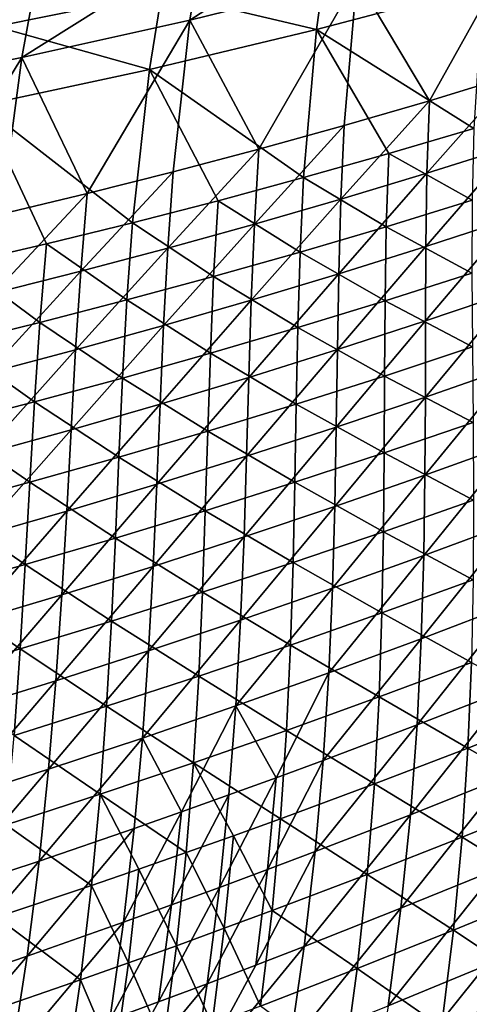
# Model space of a CAD drawing. Header units: metres. Extents: x -1 to 1402, y -1402 to 1.
# Tile 227 of 256: x 758 to 791, y -1258 to -1184. Entities that reach past the tile are written whole.
import ezdxf

# ---------------------------------------------------------------- set-up
doc = ezdxf.new("R2010")
doc.units = ezdxf.units.M

msp = doc.modelspace()

# ---------------------------------------------------------------- linework, layer by layer
at = {"layer": 'None0'}
for points in [[(783.836975, -1175.917236, -450.960114), (770.599731, -1184.485596, -422.658844), (783.070984, -1181.404297, -422.713531)], [(783.836975, -1175.917236, -450.960114), (771.518494, -1178.80957, -450.917023), (770.599731, -1184.485596, -422.658844)], [(795.47876, -1178.019043, -422.767639), (783.070984, -1181.404297, -422.713531), (788.491028, -1190.494629, -366.380829)], [(795.47876, -1178.019043, -422.767639), (788.491028, -1190.494629, -366.380829), (794.830688, -1188.572144, -366.415955)], [(771.518494, -1178.80957, -450.917023), (758.071411, -1187.260742, -422.603729), (770.599731, -1184.485596, -422.658844)], [(771.518494, -1178.80957, -450.917023), (759.14679, -1181.39624, -450.873505), (758.071411, -1187.260742, -422.603729)], [(768.514038, -1182.449463, -451.539429), (780.842896, -1179.646484, -451.558868), (780.065857, -1185.183472, -423.320892)], [(780.842896, -1179.646484, -451.558868), (792.485046, -1181.890015, -423.351349), (780.065857, -1185.183472, -423.320892)], [(757.111267, -1180.473755, -472.878418), (768.514038, -1182.449463, -451.539429), (756.133362, -1184.94812, -451.519684)], [(759.14679, -1181.39624, -450.873505), (745.492432, -1189.727783, -422.548279), (758.071411, -1187.260742, -422.603729)], [(759.14679, -1181.39624, -450.873505), (746.728271, -1183.675537, -450.82962), (745.492432, -1189.727783, -422.548279)], [(783.070984, -1181.404297, -422.713531), (770.599731, -1184.485596, -422.658844), (775.755127, -1194.113647, -366.309998)], [(775.755127, -1194.113647, -366.309998), (782.132202, -1192.341919, -366.34549), (783.070984, -1181.404297, -422.713531)], [(780.065857, -1185.183472, -423.320892), (792.485046, -1181.890015, -423.351349), (791.811462, -1192.565186, -366.940948)], [(783.070984, -1181.404297, -422.713531), (782.132202, -1192.341919, -366.34549), (788.491028, -1190.494629, -366.380829)], [(756.133362, -1184.94812, -451.519684), (768.514038, -1182.449463, -451.539429), (767.585144, -1188.174316, -423.2901)], [(768.514038, -1182.449463, -451.539429), (780.065857, -1185.183472, -423.320892), (767.585144, -1188.174316, -423.2901)], [(770.599731, -1184.485596, -422.658844), (758.071411, -1187.260742, -422.603729), (762.949097, -1197.428955, -366.238556)], [(762.949097, -1197.428955, -366.238556), (769.360474, -1195.809448, -366.274353), (770.599731, -1184.485596, -422.658844)], [(770.599731, -1184.485596, -422.658844), (769.360474, -1195.809448, -366.274353), (775.755127, -1194.113647, -366.309998)], [(756.133362, -1184.94812, -451.519684), (767.585144, -1188.174316, -423.2901), (755.048645, -1190.860229, -423.259003)], [(767.585144, -1188.174316, -423.2901), (780.065857, -1185.183472, -423.320892), (779.102295, -1196.24292, -366.889618)], [(780.065857, -1185.183472, -423.320892), (785.466125, -1194.441528, -366.915314), (779.102295, -1196.24292, -366.889618)], [(785.466125, -1194.441528, -366.915314), (780.065857, -1185.183472, -423.320892), (791.811462, -1192.565186, -366.940948)], [(758.071411, -1187.260742, -422.603729), (745.492432, -1189.727783, -422.548279), (750.079224, -1200.437378, -366.166595)], [(750.079224, -1200.437378, -366.166595), (756.521729, -1198.97168, -366.202637), (758.071411, -1187.260742, -422.603729)], [(758.071411, -1187.260742, -422.603729), (756.521729, -1198.97168, -366.202637), (762.949097, -1197.428955, -366.238556)], [(755.048645, -1190.860229, -423.259003), (767.585144, -1188.174316, -423.2901), (766.321716, -1199.619263, -366.838135)], [(767.585144, -1188.174316, -423.2901), (772.720581, -1197.968994, -366.863892), (766.321716, -1199.619263, -366.838135)], [(779.102295, -1196.24292, -366.889618), (772.720581, -1197.968994, -366.863892), (767.585144, -1188.174316, -423.2901)], [(794.830688, -1188.572144, -366.415955), (788.312866, -1195.906494, -338.250916), (794.724243, -1193.886597, -338.288971)], [(794.830688, -1188.572144, -366.415955), (788.491028, -1190.494629, -366.380829), (788.312866, -1195.906494, -338.250916)], [(788.491028, -1190.494629, -366.380829), (781.88092, -1197.851685, -338.212708), (788.312866, -1195.906494, -338.250916)], [(788.491028, -1190.494629, -366.380829), (782.132202, -1192.341919, -366.34549), (781.88092, -1197.851685, -338.212708)], [(755.048645, -1190.860229, -423.259003), (759.906433, -1201.193359, -366.812408), (753.475403, -1202.690918, -366.786652)], [(766.321716, -1199.619263, -366.838135), (759.906433, -1201.193359, -366.812408), (755.048645, -1190.860229, -423.259003)], [(782.132202, -1192.341919, -366.34549), (775.429321, -1199.72168, -338.174286), (781.88092, -1197.851685, -338.212708)], [(775.429321, -1199.72168, -338.174286), (782.132202, -1192.341919, -366.34549), (775.755127, -1194.113647, -366.309998)], [(791.692871, -1197.938354, -338.806122), (785.466125, -1194.441528, -366.915314), (791.811462, -1192.565186, -366.940948)], [(775.755127, -1194.113647, -366.309998), (769.360474, -1195.809448, -366.274353), (768.95874, -1201.516113, -338.135681)], [(768.95874, -1201.516113, -338.135681), (775.429321, -1199.72168, -338.174286), (775.755127, -1194.113647, -366.309998)], [(779.102295, -1196.24292, -366.889618), (785.466125, -1194.441528, -366.915314), (785.276062, -1199.911987, -338.777008)], [(785.466125, -1194.441528, -366.915314), (791.692871, -1197.938354, -338.806122), (785.276062, -1199.911987, -338.777008)], [(794.724243, -1193.886597, -338.288971), (788.312866, -1195.906494, -338.250916), (788.229126, -1201.381714, -310.160034)], [(788.229126, -1201.381714, -310.160034), (794.712952, -1199.263428, -310.200134), (794.724243, -1193.886597, -338.288971)], [(769.360474, -1195.809448, -366.274353), (762.469971, -1203.234497, -338.096954), (768.95874, -1201.516113, -338.135681)], [(762.469971, -1203.234497, -338.096954), (769.360474, -1195.809448, -366.274353), (762.949097, -1197.428955, -366.238556)], [(788.312866, -1195.906494, -338.250916), (781.723328, -1203.425781, -310.119751), (788.229126, -1201.381714, -310.160034)], [(788.312866, -1195.906494, -338.250916), (781.88092, -1197.851685, -338.212708), (781.723328, -1203.425781, -310.119751)], [(778.839294, -1201.811035, -338.747894), (772.720581, -1197.968994, -366.863892), (779.102295, -1196.24292, -366.889618)], [(785.276062, -1199.911987, -338.777008), (778.839294, -1201.811035, -338.747894), (779.102295, -1196.24292, -366.889618)], [(762.949097, -1197.428955, -366.238556), (756.521729, -1198.97168, -366.202637), (755.963745, -1204.876343, -338.058075)], [(755.963745, -1204.876343, -338.058075), (762.469971, -1203.234497, -338.096954), (762.949097, -1197.428955, -366.238556)], [(766.321716, -1199.619263, -366.838135), (772.720581, -1197.968994, -366.863892), (772.38324, -1203.635132, -338.71875)], [(772.720581, -1197.968994, -366.863892), (778.839294, -1201.811035, -338.747894), (772.38324, -1203.635132, -338.71875)], [(781.88092, -1197.851685, -338.212708), (775.196289, -1205.39502, -310.079254), (781.723328, -1203.425781, -310.119751)], [(781.88092, -1197.851685, -338.212708), (775.429321, -1199.72168, -338.174286), (775.196289, -1205.39502, -310.079254)], [(785.276062, -1199.911987, -338.777008), (791.692871, -1197.938354, -338.806122), (791.669128, -1203.371704, -310.726349)], [(788.201721, -1206.947998, -282.112579), (794.712952, -1199.263428, -310.200134), (788.229126, -1201.381714, -310.160034)], [(788.201721, -1206.947998, -282.112579), (794.75946, -1204.730591, -282.153809), (794.712952, -1199.263428, -310.200134)], [(765.90863, -1205.383545, -338.689606), (759.906433, -1201.193359, -366.812408), (766.321716, -1199.619263, -366.838135)], [(772.38324, -1203.635132, -338.71875), (765.90863, -1205.383545, -338.689606), (766.321716, -1199.619263, -366.838135)], [(775.429321, -1199.72168, -338.174286), (768.648743, -1207.289063, -310.038605), (775.196289, -1205.39502, -310.079254)], [(768.648743, -1207.289063, -310.038605), (775.429321, -1199.72168, -338.174286), (768.95874, -1201.516113, -338.135681)], [(785.180115, -1205.443237, -310.695129), (778.839294, -1201.811035, -338.747894), (785.276062, -1199.911987, -338.777008)], [(791.669128, -1203.371704, -310.726349), (785.180115, -1205.443237, -310.695129), (785.276062, -1199.911987, -338.777008)], [(753.475403, -1202.690918, -366.786652), (759.906433, -1201.193359, -366.812408), (759.416077, -1207.05603, -338.660492)], [(759.906433, -1201.193359, -366.812408), (765.90863, -1205.383545, -338.689606), (759.416077, -1207.05603, -338.660492)], [(768.95874, -1201.516113, -338.135681), (762.469971, -1203.234497, -338.096954), (762.081482, -1209.107422, -309.997803)], [(762.081482, -1209.107422, -309.997803), (768.648743, -1207.289063, -310.038605), (768.95874, -1201.516113, -338.135681)], [(788.229126, -1201.381714, -310.160034), (781.723328, -1203.425781, -310.119751), (781.620483, -1209.091675, -282.071167)], [(781.620483, -1209.091675, -282.071167), (788.201721, -1206.947998, -282.112579), (788.229126, -1201.381714, -310.160034)], [(772.38324, -1203.635132, -338.71875), (778.839294, -1201.811035, -338.747894), (778.669678, -1207.440796, -310.66391)], [(778.839294, -1201.811035, -338.747894), (785.180115, -1205.443237, -310.695129), (778.669678, -1207.440796, -310.66391)], [(759.416077, -1207.05603, -338.660492), (752.90625, -1208.651978, -338.631378), (753.475403, -1202.690918, -366.786652)], [(762.469971, -1203.234497, -338.096954), (755.495239, -1210.849609, -309.956848), (762.081482, -1209.107422, -309.997803)], [(755.495239, -1210.849609, -309.956848), (762.469971, -1203.234497, -338.096954), (755.963745, -1204.876343, -338.058075)], [(772.138428, -1209.363525, -310.63269), (765.90863, -1205.383545, -338.689606), (772.38324, -1203.635132, -338.71875)], [(778.669678, -1207.440796, -310.66391), (772.138428, -1209.363525, -310.63269), (772.38324, -1203.635132, -338.71875)], [(781.723328, -1203.425781, -310.119751), (775.016418, -1211.161011, -282.029541), (781.620483, -1209.091675, -282.071167)], [(781.723328, -1203.425781, -310.119751), (775.196289, -1205.39502, -310.079254), (775.016418, -1211.161011, -282.029541)], [(791.701721, -1208.894531, -282.697296), (785.180115, -1205.443237, -310.695129), (791.669128, -1203.371704, -310.726349)], [(794.75946, -1204.730591, -282.153809), (788.192261, -1212.633545, -254.110748), (794.82605, -1210.316406, -254.152161)], [(788.192261, -1212.633545, -254.110748), (794.75946, -1204.730591, -282.153809), (788.201721, -1206.947998, -282.112579)], [(759.416077, -1207.05603, -338.660492), (765.90863, -1205.383545, -338.689606), (765.587036, -1211.21106, -310.60144)], [(765.90863, -1205.383545, -338.689606), (772.138428, -1209.363525, -310.63269), (765.587036, -1211.21106, -310.60144)], [(775.196289, -1205.39502, -310.079254), (768.39032, -1213.15564, -281.987732), (775.016418, -1211.161011, -282.029541)], [(775.196289, -1205.39502, -310.079254), (768.648743, -1207.289063, -310.038605), (768.39032, -1213.15564, -281.987732)], [(778.669678, -1207.440796, -310.66391), (785.180115, -1205.443237, -310.695129), (785.139038, -1211.064819, -282.665131)], [(785.180115, -1205.443237, -310.695129), (791.701721, -1208.894531, -282.697296), (785.139038, -1211.064819, -282.665131)], [(781.533325, -1214.877441, -254.069107), (788.201721, -1206.947998, -282.112579), (781.620483, -1209.091675, -282.071167)], [(781.533325, -1214.877441, -254.069107), (788.192261, -1212.633545, -254.110748), (788.201721, -1206.947998, -282.112579)], [(759.016174, -1212.98291, -310.570221), (752.90625, -1208.651978, -338.631378), (759.416077, -1207.05603, -338.660492)], [(765.587036, -1211.21106, -310.60144), (759.016174, -1212.98291, -310.570221), (759.416077, -1207.05603, -338.660492)], [(768.648743, -1207.289063, -310.038605), (761.742859, -1215.074951, -281.94577), (768.39032, -1213.15564, -281.987732)], [(761.742859, -1215.074951, -281.94577), (768.648743, -1207.289063, -310.038605), (762.081482, -1209.107422, -309.997803)], [(778.553345, -1213.161499, -282.632965), (772.138428, -1209.363525, -310.63269), (778.669678, -1207.440796, -310.66391)], [(785.139038, -1211.064819, -282.665131), (778.553345, -1213.161499, -282.632965), (778.669678, -1207.440796, -310.66391)], [(752.90625, -1208.651978, -338.631378), (759.016174, -1212.98291, -310.570221), (752.426453, -1214.678345, -310.539001)], [(762.081482, -1209.107422, -309.997803), (755.495239, -1210.849609, -309.956848), (755.074829, -1216.918335, -281.903656)], [(755.074829, -1216.918335, -281.903656), (761.742859, -1215.074951, -281.94577), (762.081482, -1209.107422, -309.997803)], [(781.620483, -1209.091675, -282.071167), (775.016418, -1211.161011, -282.029541), (774.850037, -1217.047729, -254.027283)], [(774.850037, -1217.047729, -254.027283), (781.533325, -1214.877441, -254.069107), (781.620483, -1209.091675, -282.071167)], [(785.139038, -1211.064819, -282.665131), (791.701721, -1208.894531, -282.697296), (791.752075, -1214.536377, -254.71463)], [(765.587036, -1211.21106, -310.60144), (772.138428, -1209.363525, -310.63269), (771.945313, -1215.183838, -282.600739)], [(772.138428, -1209.363525, -310.63269), (778.553345, -1213.161499, -282.632965), (771.945313, -1215.183838, -282.600739)], [(794.82605, -1210.316406, -254.152161), (788.162354, -1218.466553, -226.156906), (794.875244, -1216.049072, -226.197617)], [(794.82605, -1210.316406, -254.152161), (788.192261, -1212.633545, -254.110748), (788.162354, -1218.466553, -226.156906)], [(765.315552, -1217.131226, -282.568542), (759.016174, -1212.98291, -310.570221), (765.587036, -1211.21106, -310.60144)], [(771.945313, -1215.183838, -282.600739), (765.315552, -1217.131226, -282.568542), (765.587036, -1211.21106, -310.60144)], [(775.016418, -1211.161011, -282.029541), (768.143066, -1219.143677, -253.98526), (774.850037, -1217.047729, -254.027283)], [(775.016418, -1211.161011, -282.029541), (768.39032, -1213.15564, -281.987732), (768.143066, -1219.143677, -253.98526)], [(785.113464, -1216.806152, -254.682465), (778.553345, -1213.161499, -282.632965), (785.139038, -1211.064819, -282.665131)], [(791.752075, -1214.536377, -254.71463), (785.113464, -1216.806152, -254.682465), (785.139038, -1211.064819, -282.665131)], [(788.192261, -1212.633545, -254.110748), (781.422852, -1220.811523, -226.115982), (788.162354, -1218.466553, -226.156906)], [(781.422852, -1220.811523, -226.115982), (788.192261, -1212.633545, -254.110748), (781.533325, -1214.877441, -254.069107)], [(752.426453, -1214.678345, -310.539001), (759.016174, -1212.98291, -310.570221), (758.664673, -1219.003174, -282.536316)], [(759.016174, -1212.98291, -310.570221), (765.315552, -1217.131226, -282.568542), (758.664673, -1219.003174, -282.536316)], [(768.39032, -1213.15564, -281.987732), (761.413147, -1221.164551, -253.943069), (768.143066, -1219.143677, -253.98526)], [(768.39032, -1213.15564, -281.987732), (761.742859, -1215.074951, -281.94577), (761.413147, -1221.164551, -253.943069)], [(771.945313, -1215.183838, -282.600739), (778.553345, -1213.161499, -282.632965), (778.450317, -1219.002563, -254.650253)], [(778.553345, -1213.161499, -282.632965), (785.113464, -1216.806152, -254.682465), (778.450317, -1219.002563, -254.650253)], [(758.664673, -1219.003174, -282.536316), (751.993286, -1220.799072, -282.50412), (752.426453, -1214.678345, -310.539001)], [(774.657349, -1223.08313, -226.074844), (781.533325, -1214.877441, -254.069107), (774.850037, -1217.047729, -254.027283)], [(774.657349, -1223.08313, -226.074844), (781.422852, -1220.811523, -226.115982), (781.533325, -1214.877441, -254.069107)], [(791.781677, -1220.326416, -226.775803), (785.113464, -1216.806152, -254.682465), (791.752075, -1214.536377, -254.71463)], [(761.742859, -1215.074951, -281.94577), (754.66095, -1223.109863, -253.900742), (761.413147, -1221.164551, -253.943069)], [(754.66095, -1223.109863, -253.900742), (761.742859, -1215.074951, -281.94577), (755.074829, -1216.918335, -281.903656)], [(771.763184, -1221.125122, -254.618011), (765.315552, -1217.131226, -282.568542), (771.945313, -1215.183838, -282.600739)], [(778.450317, -1219.002563, -254.650253), (771.763184, -1221.125122, -254.618011), (771.945313, -1215.183838, -282.600739)], [(794.875244, -1216.049072, -226.197617), (788.162354, -1218.466553, -226.156906), (788.073669, -1224.47522, -198.253922)], [(794.875244, -1216.049072, -226.197617), (788.073669, -1224.47522, -198.253922), (794.869324, -1221.956787, -198.293015)], [(758.664673, -1219.003174, -282.536316), (765.315552, -1217.131226, -282.568542), (765.052734, -1223.173096, -254.585739)], [(765.315552, -1217.131226, -282.568542), (771.763184, -1221.125122, -254.618011), (765.052734, -1223.173096, -254.585739)], [(774.850037, -1217.047729, -254.027283), (768.143066, -1219.143677, -253.98526), (767.866577, -1225.280884, -226.033539)], [(767.866577, -1225.280884, -226.033539), (774.657349, -1223.08313, -226.074844), (774.850037, -1217.047729, -254.027283)], [(778.450317, -1219.002563, -254.650253), (785.113464, -1216.806152, -254.682465), (785.064209, -1222.696045, -226.744385)], [(785.113464, -1216.806152, -254.682465), (791.781677, -1220.326416, -226.775803), (785.064209, -1222.696045, -226.744385)], [(788.162354, -1218.466553, -226.156906), (781.249878, -1226.921509, -198.2146), (788.073669, -1224.47522, -198.253922)], [(788.162354, -1218.466553, -226.156906), (781.422852, -1220.811523, -226.115982), (781.249878, -1226.921509, -198.2146)], [(758.319519, -1225.145874, -254.553467), (751.993286, -1220.799072, -282.50412), (758.664673, -1219.003174, -282.536316)], [(765.052734, -1223.173096, -254.585739), (758.319519, -1225.145874, -254.553467), (758.664673, -1219.003174, -282.536316)], [(768.143066, -1219.143677, -253.98526), (761.051208, -1227.403931, -225.99205), (767.866577, -1225.280884, -226.033539)], [(768.143066, -1219.143677, -253.98526), (761.413147, -1221.164551, -253.943069), (761.051208, -1227.403931, -225.99205)], [(778.320557, -1224.99292, -226.712906), (771.763184, -1221.125122, -254.618011), (778.450317, -1219.002563, -254.650253)], [(785.064209, -1222.696045, -226.744385), (778.320557, -1224.99292, -226.712906), (778.450317, -1219.002563, -254.650253)], [(751.993286, -1220.799072, -282.50412), (758.319519, -1225.145874, -254.553467), (751.564148, -1227.042725, -254.521194)], [(781.422852, -1220.811523, -226.115982), (774.39856, -1229.295044, -198.175079), (781.249878, -1226.921509, -198.2146)], [(774.39856, -1229.295044, -198.175079), (781.422852, -1220.811523, -226.115982), (774.657349, -1223.08313, -226.074844)], [(785.064209, -1222.696045, -226.744385), (791.781677, -1220.326416, -226.775803), (791.752502, -1226.29187, -198.885117)], [(761.413147, -1221.164551, -253.943069), (754.211975, -1229.45166, -225.950409), (761.051208, -1227.403931, -225.99205)], [(761.413147, -1221.164551, -253.943069), (754.66095, -1223.109863, -253.900742), (754.211975, -1229.45166, -225.950409)], [(765.052734, -1223.173096, -254.585739), (771.763184, -1221.125122, -254.618011), (771.551453, -1227.216309, -226.681412)], [(771.763184, -1221.125122, -254.618011), (778.320557, -1224.99292, -226.712906), (771.551453, -1227.216309, -226.681412)], [(788.073669, -1224.47522, -198.253922), (787.887939, -1230.687256, -170.405624), (794.869324, -1221.956787, -198.293015)], [(794.869324, -1221.956787, -198.293015), (787.887939, -1230.687256, -170.405624), (794.770752, -1228.067383, -170.442184)], [(767.520447, -1231.594971, -198.135376), (774.657349, -1223.08313, -226.074844), (767.866577, -1225.280884, -226.033539)], [(767.520447, -1231.594971, -198.135376), (774.39856, -1229.295044, -198.175079), (774.657349, -1223.08313, -226.074844)], [(784.952454, -1228.762085, -198.85527), (778.320557, -1224.99292, -226.712906), (785.064209, -1222.696045, -226.744385)], [(791.752502, -1226.29187, -198.885117), (784.952454, -1228.762085, -198.85527), (785.064209, -1222.696045, -226.744385)], [(764.757324, -1229.365356, -226.649887), (758.319519, -1225.145874, -254.553467), (765.052734, -1223.173096, -254.585739)], [(771.551453, -1227.216309, -226.681412), (764.757324, -1229.365356, -226.649887), (765.052734, -1223.173096, -254.585739)], [(788.073669, -1224.47522, -198.253922), (781.249878, -1226.921509, -198.2146), (780.975464, -1233.235352, -170.368866)], [(780.975464, -1233.235352, -170.368866), (787.887939, -1230.687256, -170.405624), (788.073669, -1224.47522, -198.253922)], [(751.564148, -1227.042725, -254.521194), (758.319519, -1225.145874, -254.553467), (757.938843, -1231.439453, -226.618362)], [(758.319519, -1225.145874, -254.553467), (764.757324, -1229.365356, -226.649887), (757.938843, -1231.439453, -226.618362)], [(767.866577, -1225.280884, -226.033539), (761.051208, -1227.403931, -225.99205), (760.61615, -1233.820435, -198.09549)], [(760.61615, -1233.820435, -198.09549), (767.520447, -1231.594971, -198.135376), (767.866577, -1225.280884, -226.033539)], [(771.551453, -1227.216309, -226.681412), (778.320557, -1224.99292, -226.712906), (778.124756, -1231.159912, -198.825394)], [(778.320557, -1224.99292, -226.712906), (784.952454, -1228.762085, -198.85527), (778.124756, -1231.159912, -198.825394)], [(791.626587, -1232.459961, -171.048691), (784.952454, -1228.762085, -198.85527), (791.752502, -1226.29187, -198.885117)], [(757.938843, -1231.439453, -226.618362), (751.096558, -1233.437988, -226.586823), (751.564148, -1227.042725, -254.521194)], [(761.051208, -1227.403931, -225.99205), (753.68634, -1235.970947, -198.055466), (760.61615, -1233.820435, -198.09549)], [(761.051208, -1227.403931, -225.99205), (754.211975, -1229.45166, -225.950409), (753.68634, -1235.970947, -198.055466)], [(771.269958, -1233.484375, -198.795471), (764.757324, -1229.365356, -226.649887), (771.551453, -1227.216309, -226.681412)], [(778.124756, -1231.159912, -198.825394), (771.269958, -1233.484375, -198.795471), (771.551453, -1227.216309, -226.681412)], [(781.249878, -1226.921509, -198.2146), (774.034058, -1235.710938, -170.331894), (780.975464, -1233.235352, -170.368866)], [(781.249878, -1226.921509, -198.2146), (774.39856, -1229.295044, -198.175079), (774.034058, -1235.710938, -170.331894)], [(787.566895, -1237.129761, -142.617676), (794.542114, -1234.408203, -142.650604), (794.770752, -1228.067383, -170.442184)], [(787.887939, -1230.687256, -170.405624), (787.566895, -1237.129761, -142.617676), (794.770752, -1228.067383, -170.442184)], [(778.124756, -1231.159912, -198.825394), (784.952454, -1228.762085, -198.85527), (784.739502, -1235.031128, -171.021347)], [(784.952454, -1228.762085, -198.85527), (791.626587, -1232.459961, -171.048691), (784.739502, -1235.031128, -171.021347)], [(757.938843, -1231.439453, -226.618362), (764.757324, -1229.365356, -226.649887), (764.388611, -1235.734985, -198.765533)], [(764.757324, -1229.365356, -226.649887), (771.269958, -1233.484375, -198.795471), (764.388611, -1235.734985, -198.765533)], [(774.39856, -1229.295044, -198.175079), (767.06427, -1238.113159, -170.294739), (774.034058, -1235.710938, -170.331894)], [(767.06427, -1238.113159, -170.294739), (774.39856, -1229.295044, -198.175079), (767.520447, -1231.594971, -198.135376)], [(777.823364, -1237.530151, -170.993973), (771.269958, -1233.484375, -198.795471), (778.124756, -1231.159912, -198.825394)], [(784.739502, -1235.031128, -171.021347), (777.823364, -1237.530151, -170.993973), (778.124756, -1231.159912, -198.825394)], [(780.56073, -1239.779785, -142.584518), (787.887939, -1230.687256, -170.405624), (780.975464, -1233.235352, -170.368866)], [(787.566895, -1237.129761, -142.617676), (787.887939, -1230.687256, -170.405624), (780.56073, -1239.779785, -142.584518)], [(757.481323, -1237.910767, -198.73558), (751.096558, -1233.437988, -226.586823), (757.938843, -1231.439453, -226.618362)], [(764.388611, -1235.734985, -198.765533), (757.481323, -1237.910767, -198.73558), (757.938843, -1231.439453, -226.618362)], [(760.066895, -1240.441406, -170.257416), (767.520447, -1231.594971, -198.135376), (760.61615, -1233.820435, -198.09549)], [(760.066895, -1240.441406, -170.257416), (767.06427, -1238.113159, -170.294739), (767.520447, -1231.594971, -198.135376)], [(791.626587, -1232.459961, -171.048691), (791.365906, -1238.857666, -143.272568), (784.739502, -1235.031128, -171.021347)], [(798.314087, -1236.114014, -143.296326), (791.365906, -1238.857666, -143.272568), (791.626587, -1232.459961, -171.048691)], [(780.975464, -1233.235352, -170.368866), (774.034058, -1235.710938, -170.331894), (777.046204, -1241.077759, -142.567871)], [(777.046204, -1241.077759, -142.567871), (780.56073, -1239.779785, -142.584518), (780.975464, -1233.235352, -170.368866)], [(760.61615, -1233.820435, -198.09549), (753.68634, -1235.970947, -198.055466), (753.04248, -1242.69458, -170.219925)], [(753.04248, -1242.69458, -170.219925), (760.066895, -1240.441406, -170.257416), (760.61615, -1233.820435, -198.09549)], [(764.388611, -1235.734985, -198.765533), (771.269958, -1233.484375, -198.795471), (770.878662, -1239.956055, -170.966568)], [(771.269958, -1233.484375, -198.795471), (777.823364, -1237.530151, -170.993973), (770.878662, -1239.956055, -170.966568)], [(794.542114, -1234.408203, -142.650604), (787.072266, -1243.830322, -114.893288), (794.145752, -1241.006836, -114.921562)], [(787.072266, -1243.830322, -114.893288), (794.542114, -1234.408203, -142.650604), (787.566895, -1237.129761, -142.617676)], [(784.739502, -1235.031128, -171.021347), (784.38678, -1241.530029, -143.248764), (777.823364, -1237.530151, -170.993973)], [(791.365906, -1238.857666, -143.272568), (784.38678, -1241.530029, -143.248764), (784.739502, -1235.031128, -171.021347)], [(763.905945, -1242.308228, -170.939148), (757.481323, -1237.910767, -198.73558), (764.388611, -1235.734985, -198.765533)], [(770.878662, -1239.956055, -170.966568), (763.905945, -1242.308228, -170.939148), (764.388611, -1235.734985, -198.765533)], [(774.034058, -1235.710938, -170.331894), (767.06427, -1238.113159, -170.294739), (769.994751, -1243.619141, -142.534439)], [(769.994751, -1243.619141, -142.534439), (773.52417, -1242.357666, -142.551178), (774.034058, -1235.710938, -170.331894)], [(774.034058, -1235.710938, -170.331894), (773.52417, -1242.357666, -142.551178), (777.046204, -1241.077759, -142.567871)], [(797.977173, -1242.66748, -115.58046), (791.365906, -1238.857666, -143.272568), (798.314087, -1236.114014, -143.296326)], [(777.823364, -1237.530151, -170.993973), (777.377197, -1244.130249, -143.224945), (770.878662, -1239.956055, -170.966568)], [(784.38678, -1241.530029, -143.248764), (777.377197, -1244.130249, -143.224945), (777.823364, -1237.530151, -170.993973)], [(779.966553, -1246.58252, -114.864807), (787.072266, -1243.830322, -114.893288), (787.566895, -1237.129761, -142.617676)], [(779.966553, -1246.58252, -114.864807), (787.566895, -1237.129761, -142.617676), (780.56073, -1239.779785, -142.584518)], [(757.481323, -1237.910767, -198.73558), (763.905945, -1242.308228, -170.939148), (756.905762, -1244.585693, -170.911713)], [(759.362671, -1247.292847, -142.483948), (766.457947, -1244.862183, -142.517654), (767.06427, -1238.113159, -170.294739)], [(759.362671, -1247.292847, -142.483948), (767.06427, -1238.113159, -170.294739), (760.066895, -1240.441406, -170.257416)], [(767.06427, -1238.113159, -170.294739), (766.457947, -1244.862183, -142.517654), (769.994751, -1243.619141, -142.534439)], [(784.38678, -1241.530029, -143.248764), (791.365906, -1238.857666, -143.272568), (790.93219, -1245.512329, -115.561287)], [(791.365906, -1238.857666, -143.272568), (797.977173, -1242.66748, -115.58046), (790.93219, -1245.512329, -115.561287)], [(770.878662, -1239.956055, -170.966568), (770.337646, -1246.657715, -143.20108), (763.905945, -1242.308228, -170.939148)], [(770.878662, -1239.956055, -170.966568), (773.861145, -1245.403198, -143.213013), (770.337646, -1246.657715, -143.20108)], [(777.377197, -1244.130249, -143.224945), (773.861145, -1245.403198, -143.213013), (770.878662, -1239.956055, -170.966568)], [(776.401794, -1247.931641, -114.850487), (780.56073, -1239.779785, -142.584518), (777.046204, -1241.077759, -142.567871)], [(779.966553, -1246.58252, -114.864807), (780.56073, -1239.779785, -142.584518), (776.401794, -1247.931641, -114.850487)], [(752.239075, -1249.64856, -142.450073), (760.066895, -1240.441406, -170.257416), (753.04248, -1242.69458, -170.219925)], [(752.239075, -1249.64856, -142.450073), (759.362671, -1247.292847, -142.483948), (760.066895, -1240.441406, -170.257416)], [(777.046204, -1241.077759, -142.567871), (773.52417, -1242.357666, -142.551178), (772.829224, -1249.262451, -114.836128)], [(772.829224, -1249.262451, -114.836128), (776.401794, -1247.931641, -114.850487), (777.046204, -1241.077759, -142.567871)], [(793.543945, -1247.892212, -87.252777), (794.145752, -1241.006836, -114.921562), (786.365417, -1250.818115, -87.229774)], [(794.145752, -1241.006836, -114.921562), (787.072266, -1243.830322, -114.893288), (786.365417, -1250.818115, -87.229774)], [(783.855103, -1248.286011, -115.542076), (777.377197, -1244.130249, -143.224945), (784.38678, -1241.530029, -143.248764)], [(790.93219, -1245.512329, -115.561287), (783.855103, -1248.286011, -115.542076), (784.38678, -1241.530029, -143.248764)], [(756.905762, -1244.585693, -170.911713), (763.905945, -1242.308228, -170.939148), (763.268799, -1249.11145, -143.177216)], [(763.905945, -1242.308228, -170.939148), (766.806885, -1247.893799, -143.189148), (763.268799, -1249.11145, -143.177216)], [(770.337646, -1246.657715, -143.20108), (766.806885, -1247.893799, -143.189148), (763.905945, -1242.308228, -170.939148)], [(773.52417, -1242.357666, -142.551178), (769.248962, -1250.575073, -114.821716), (772.829224, -1249.262451, -114.836128)], [(769.248962, -1250.575073, -114.821716), (773.52417, -1242.357666, -142.551178), (769.994751, -1243.619141, -142.534439)], [(790.93219, -1245.512329, -115.561287), (797.977173, -1242.66748, -115.58046), (797.434265, -1249.50647, -87.926903)], [(769.994751, -1243.619141, -142.534439), (766.457947, -1244.862183, -142.517654), (765.661072, -1251.869263, -114.807259)], [(765.661072, -1251.869263, -114.807259), (769.248962, -1250.575073, -114.821716), (769.994751, -1243.619141, -142.534439)], [(776.746399, -1250.987671, -115.522835), (773.861145, -1245.403198, -143.213013), (777.377197, -1244.130249, -143.224945)], [(783.855103, -1248.286011, -115.542076), (776.746399, -1250.987671, -115.522835), (777.377197, -1244.130249, -143.224945)], [(786.365417, -1250.818115, -87.229774), (787.072266, -1243.830322, -114.893288), (779.153687, -1253.672607, -87.206573)], [(787.072266, -1243.830322, -114.893288), (779.966553, -1246.58252, -114.864807), (779.153687, -1253.672607, -87.206573)], [(756.905762, -1244.585693, -170.911713), (763.268799, -1249.11145, -143.177216), (756.171021, -1251.490479, -143.153336)], [(766.457947, -1244.862183, -142.517654), (758.462585, -1254.401855, -114.778221), (765.661072, -1251.869263, -114.807259)], [(758.462585, -1254.401855, -114.778221), (766.457947, -1244.862183, -142.517654), (759.362671, -1247.292847, -142.483948)], [(773.861145, -1245.403198, -143.213013), (773.180298, -1252.311279, -115.513214), (770.337646, -1246.657715, -143.20108)], [(776.746399, -1250.987671, -115.522835), (773.180298, -1252.311279, -115.513214), (773.861145, -1245.403198, -143.213013)], [(790.285828, -1252.453003, -87.913002), (783.855103, -1248.286011, -115.542076), (790.93219, -1245.512329, -115.561287)], [(797.434265, -1249.50647, -87.926903), (790.285828, -1252.453003, -87.913002), (790.93219, -1245.512329, -115.561287)], [(770.337646, -1246.657715, -143.20108), (769.606506, -1253.616577, -115.503578), (766.806885, -1247.893799, -143.189148)], [(770.337646, -1246.657715, -143.20108), (773.180298, -1252.311279, -115.513214), (769.606506, -1253.616577, -115.503578)], [(779.153687, -1253.672607, -87.206573), (779.966553, -1246.58252, -114.864807), (775.535461, -1255.072632, -87.194908)], [(779.966553, -1246.58252, -114.864807), (776.401794, -1247.931641, -114.850487), (775.535461, -1255.072632, -87.194908)], [(751.234558, -1256.859619, -114.749016), (758.462585, -1254.401855, -114.778221), (759.362671, -1247.292847, -142.483948)], [(751.234558, -1256.859619, -114.749016), (759.362671, -1247.292847, -142.483948), (752.239075, -1249.64856, -142.450073)], [(763.268799, -1249.11145, -143.177216), (766.806885, -1247.893799, -143.189148), (766.025024, -1254.90332, -115.49395)], [(766.806885, -1247.893799, -143.189148), (769.606506, -1253.616577, -115.503578), (766.025024, -1254.90332, -115.49395)], [(775.535461, -1255.072632, -87.194908), (776.401794, -1247.931641, -114.850487), (771.909241, -1256.45459, -87.183189)], [(776.401794, -1247.931641, -114.850487), (772.829224, -1249.262451, -114.836128), (771.909241, -1256.45459, -87.183189)], [(785.408386, -1258.119751, -59.63208), (792.69928, -1255.091309, -59.64917), (793.543945, -1247.892212, -87.252777)], [(793.543945, -1247.892212, -87.252777), (786.365417, -1250.818115, -87.229774), (785.408386, -1258.119751, -59.63208)], [(783.104126, -1255.328369, -87.899086), (776.746399, -1250.987671, -115.522835), (783.855103, -1248.286011, -115.542076)], [(790.285828, -1252.453003, -87.913002), (783.104126, -1255.328369, -87.899086), (783.855103, -1248.286011, -115.542076)], [(756.171021, -1251.490479, -143.153336), (763.268799, -1249.11145, -143.177216), (762.435974, -1256.171509, -115.484314)], [(763.268799, -1249.11145, -143.177216), (766.025024, -1254.90332, -115.49395), (762.435974, -1256.171509, -115.484314)], [(771.909241, -1256.45459, -87.183189), (772.829224, -1249.262451, -114.836128), (768.275024, -1257.818237, -87.171432)], [(772.829224, -1249.262451, -114.836128), (769.248962, -1250.575073, -114.821716), (768.275024, -1257.818237, -87.171432)], [(796.647949, -1256.658447, -60.338657), (790.285828, -1252.453003, -87.913002), (797.434265, -1249.50647, -87.926903)], [(768.275024, -1257.818237, -87.171432), (769.248962, -1250.575073, -114.821716), (764.632874, -1259.16333, -87.15963)], [(769.248962, -1250.575073, -114.821716), (765.661072, -1251.869263, -114.807259), (764.632874, -1259.16333, -87.15963)], [(775.889709, -1258.131592, -87.885155), (773.180298, -1252.311279, -115.513214), (776.746399, -1250.987671, -115.522835)], [(783.104126, -1255.328369, -87.899086), (775.889709, -1258.131592, -87.885155), (776.746399, -1250.987671, -115.522835)], [(778.083313, -1261.076416, -59.614807), (786.365417, -1250.818115, -87.229774), (779.153687, -1253.672607, -87.206573)], [(786.365417, -1250.818115, -87.229774), (778.083313, -1261.076416, -59.614807), (785.408386, -1258.119751, -59.63208)], [(762.435974, -1256.171509, -115.484314), (755.235413, -1258.651855, -115.465034), (756.171021, -1251.490479, -143.153336)], [(764.632874, -1259.16333, -87.15963), (765.661072, -1251.869263, -114.807259), (757.325256, -1261.797729, -87.135895)], [(765.661072, -1251.869263, -114.807259), (758.462585, -1254.401855, -114.778221), (757.325256, -1261.797729, -87.135895)], [(773.180298, -1252.311279, -115.513214), (772.270447, -1259.505737, -87.878181), (769.606506, -1253.616577, -115.503578)], [(773.180298, -1252.311279, -115.513214), (775.889709, -1258.131592, -87.885155), (772.270447, -1259.505737, -87.878181)], [(789.388367, -1259.707031, -60.330673), (783.104126, -1255.328369, -87.899086), (790.285828, -1252.453003, -87.913002)], [(796.647949, -1256.658447, -60.338657), (789.388367, -1259.707031, -60.330673), (790.285828, -1252.453003, -87.913002)], [(766.025024, -1254.90332, -115.49395), (769.606506, -1253.616577, -115.503578), (768.643188, -1260.861572, -87.871208)], [(769.606506, -1253.616577, -115.503578), (772.270447, -1259.505737, -87.878181), (768.643188, -1260.861572, -87.871208)], [(770.724731, -1263.960449, -59.597363), (778.083313, -1261.076416, -59.614807), (779.153687, -1253.672607, -87.206573)], [(779.153687, -1253.672607, -87.206573), (775.535461, -1255.072632, -87.194908), (770.724731, -1263.960449, -59.597363)], [(757.325256, -1261.797729, -87.135895), (758.462585, -1254.401855, -114.778221), (749.986938, -1264.356812, -87.112)], [(758.462585, -1254.401855, -114.778221), (751.234558, -1256.859619, -114.749016), (749.986938, -1264.356812, -87.112)], [(762.435974, -1256.171509, -115.484314), (766.025024, -1254.90332, -115.49395), (765.007996, -1262.198853, -87.864227)], [(766.025024, -1254.90332, -115.49395), (768.643188, -1260.861572, -87.871208), (765.007996, -1262.198853, -87.864227)], [(770.724731, -1263.960449, -59.597363), (775.535461, -1255.072632, -87.194908), (771.909241, -1256.45459, -87.183189)], [(782.094727, -1262.684082, -60.322685), (775.889709, -1258.131592, -87.885155), (783.104126, -1255.328369, -87.899086)], [(789.388367, -1259.707031, -60.330673), (782.094727, -1262.684082, -60.322685), (783.104126, -1255.328369, -87.899086)], [(784.164429, -1265.754028, -32.130867), (792.69928, -1255.091309, -59.64917), (785.408386, -1258.119751, -59.63208)], [(784.164429, -1265.754028, -32.130867), (791.575745, -1262.623291, -32.139851), (792.69928, -1255.091309, -59.64917)], [(761.364929, -1263.517578, -87.857254), (755.235413, -1258.651855, -115.465034), (762.435974, -1256.171509, -115.484314)], [(765.007996, -1262.198853, -87.864227), (761.364929, -1263.517578, -87.857254), (762.435974, -1256.171509, -115.484314)], [(763.333374, -1266.77063, -59.579758), (770.724731, -1263.960449, -59.597363), (771.909241, -1256.45459, -87.183189)], [(771.909241, -1256.45459, -87.183189), (768.275024, -1257.818237, -87.171432), (763.333374, -1266.77063, -59.579758)], [(795.460693, -1264.126587, -32.845314), (789.388367, -1259.707031, -60.330673), (796.647949, -1256.658447, -60.338657)], [(763.333374, -1266.77063, -59.579758), (768.275024, -1257.818237, -87.171432), (764.632874, -1259.16333, -87.15963)]]:
    msp.add_3dface(points, dxfattribs=at)
at = {"layer": 'None01'}
for points in [[(781.702271, -1150.81958, -541.977783), (785.378174, -1170.478882, -541.977783), (120.453018, -1274.459961, -541.977783)], [(781.702271, -1150.81958, -521.977783), (781.702271, -1150.81958, -541.977783), (120.453018, -1274.459961, -521.977783)], [(781.702271, -1150.81958, -541.977783), (120.453018, -1274.459961, -541.977783), (120.453018, -1274.459961, -521.977783)], [(120.453018, -1274.459961, -521.977783), (785.378174, -1170.478882, -521.977783), (781.702271, -1150.81958, -521.977783)], [(785.378174, -1170.478882, -541.977783), (124.129768, -1294.119019, -541.977783), (120.453018, -1274.459961, -541.977783)], [(124.129768, -1294.119019, -521.977783), (785.378174, -1170.478882, -521.977783), (120.453018, -1274.459961, -521.977783)], [(124.129768, -1294.119019, -521.977783), (124.129768, -1294.119019, -541.977783), (785.378174, -1170.478882, -521.977783)], [(124.129768, -1294.119019, -541.977783), (785.378174, -1170.478882, -541.977783), (785.378174, -1170.478882, -521.977783)]]:
    msp.add_3dface(points, dxfattribs=at)

doc.saveas('drawing.dxf')
